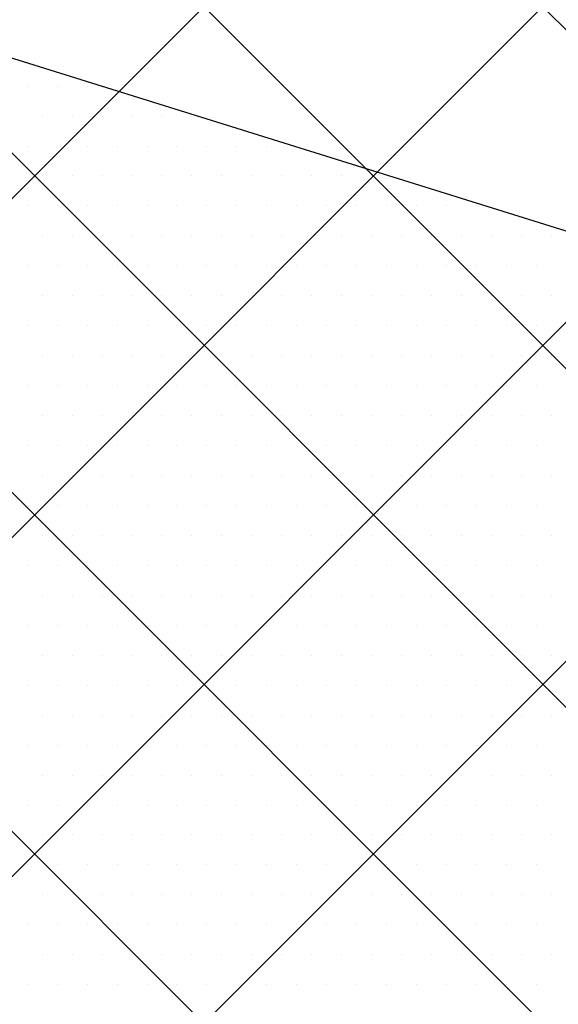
# Model space of a CAD drawing. Header units: millimetres. Extents: x -1753 to 37187, y -1972 to 14840.
# Tile 102 of 128: x 4581 to 5143, y 7975 to 9002. Entities that reach past the tile are written whole.
import ezdxf
from ezdxf.enums import TextEntityAlignment as Align

# ---------------------------------------------------------------- set-up
doc = ezdxf.new("R2010")
doc.units = ezdxf.units.MM
doc.header["$LTSCALE"] = 2
doc.header["$MEASUREMENT"] = 0
doc.linetypes.add('DASHED', pattern=[0.75, 0.5, -0.25])
doc.linetypes.add('HIDDEN', pattern=[0.375, 0.25, -0.125])
doc.layers.add('FIRE-SPKLR-EQP', color=1, linetype='Continuous', true_color=0xff0000)
doc.layers.add('FIRE-SPKLR-EQP-MPA-12SM-C', color=3, linetype='HIDDEN', true_color=0x00ff00)
doc.layers.add('GREY SCALE', color=9, linetype='Continuous', lineweight=0, true_color=0x808080)
doc.styles.get("Standard").update_dxf_attribs({"font": 'times.ttf'})

# ---------------------------------------------------------------- blocks, each defined once
blk = doc.blocks.new('SPKLR-EQP-PENDENT-68C')
at = {"layer": 'FIRE-SPKLR-EQP-MPA-12SM-C', "linetype": 'DASHED'}
blk.add_circle((0, 0), 2450, dxfattribs=at)
blk = doc.blocks.new('RCP LAYOUT')
at = {"layer": 'GREY SCALE', "lineweight": -3}
for p, q in [((200, 3735.5), (9844.5, 13380)), ((277.4, 4520), (9137.4, 13380)), ((10245.6, 3542.9), (408.6, 13380)), ((630.9, 4520), (9490.9, 13380)), ((5890, 8252.1), (762.1, 13380)), ((10125.7, 3309.3), (200, 13235)), ((10011.5, 3070), (200, 12881.5)), ((9457.9, 3270), (200, 12527.9)), ((200, 3382), (5948, 9130)), ((4048, 9125.2), (9023.6, 7574.9)), ((4588.6, 8932.6), (4588.6, 8932.6)), ((4619.8, 8932.6), (4619.8, 8932.6)), ((4651.1, 8932.6), (4651.1, 8932.6)), ((4604.2, 8901.4), (4604.2, 8901.4)), ((4635.4, 8901.4), (4635.4, 8901.4)), ((4666.7, 8901.4), (4666.7, 8901.4)), ((4697.9, 8901.4), (4697.9, 8901.4)), ((4729.2, 8901.4), (4729.2, 8901.4)), ((4760.4, 8901.4), (4760.4, 8901.4)), ((4588.6, 8870.1), (4588.6, 8870.1)), ((4619.8, 8870.1), (4619.8, 8870.1)), ((4651.1, 8870.1), (4651.1, 8870.1)), ((4682.3, 8870.1), (4682.3, 8870.1)), ((4713.6, 8870.1), (4713.6, 8870.1)), ((4744.8, 8870.1), (4744.8, 8870.1)), ((4776.1, 8870.1), (4776.1, 8870.1)), ((4807.3, 8870.1), (4807.3, 8870.1)), ((4838.6, 8870.1), (4838.6, 8870.1)), ((4604.2, 8838.9), (4604.2, 8838.9)), ((4635.4, 8838.9), (4635.4, 8838.9)), ((4666.7, 8838.9), (4666.7, 8838.9)), ((4697.9, 8838.9), (4697.9, 8838.9)), ((4729.2, 8838.9), (4729.2, 8838.9)), ((4760.4, 8838.9), (4760.4, 8838.9)), ((4791.7, 8838.9), (4791.7, 8838.9)), ((4822.9, 8838.9), (4822.9, 8838.9)), ((4854.2, 8838.9), (4854.2, 8838.9)), ((4885.4, 8838.9), (4885.4, 8838.9)), ((4916.7, 8838.9), (4916.7, 8838.9)), ((4947.9, 8838.9), (4947.9, 8838.9)), ((4588.6, 8807.6), (4588.6, 8807.6)), ((4619.8, 8807.6), (4619.8, 8807.6)), ((4651.1, 8807.6), (4651.1, 8807.6)), ((4682.3, 8807.6), (4682.3, 8807.6)), ((4713.6, 8807.6), (4713.6, 8807.6)), ((4744.8, 8807.6), (4744.8, 8807.6)), ((4776.1, 8807.6), (4776.1, 8807.6)), ((4807.3, 8807.6), (4807.3, 8807.6)), ((4838.6, 8807.6), (4838.6, 8807.6)), ((4869.8, 8807.6), (4869.8, 8807.6)), ((4901.1, 8807.6), (4901.1, 8807.6)), ((4932.3, 8807.6), (4932.3, 8807.6)), ((4963.6, 8807.6), (4963.6, 8807.6)), ((4994.8, 8807.6), (4994.8, 8807.6)), ((5026.1, 8807.6), (5026.1, 8807.6)), ((5057.3, 8807.6), (5057.3, 8807.6)), ((4604.2, 8776.4), (4604.2, 8776.4)), ((4635.4, 8776.4), (4635.4, 8776.4)), ((4666.7, 8776.4), (4666.7, 8776.4)), ((4697.9, 8776.4), (4697.9, 8776.4)), ((4729.2, 8776.4), (4729.2, 8776.4)), ((4760.4, 8776.4), (4760.4, 8776.4)), ((4791.7, 8776.4), (4791.7, 8776.4)), ((4822.9, 8776.4), (4822.9, 8776.4)), ((4854.2, 8776.4), (4854.2, 8776.4)), ((4885.4, 8776.4), (4885.4, 8776.4)), ((4916.7, 8776.4), (4916.7, 8776.4)), ((4947.9, 8776.4), (4947.9, 8776.4)), ((4979.2, 8776.4), (4979.2, 8776.4)), ((5010.4, 8776.4), (5010.4, 8776.4)), ((5041.7, 8776.4), (5041.7, 8776.4)), ((5072.9, 8776.4), (5072.9, 8776.4)), ((5104.2, 8776.4), (5104.2, 8776.4)), ((5135.4, 8776.4), (5135.4, 8776.4)), ((4588.6, 8745.1), (4588.6, 8745.1)), ((4619.8, 8745.1), (4619.8, 8745.1)), ((4651.1, 8745.1), (4651.1, 8745.1)), ((4682.3, 8745.1), (4682.3, 8745.1)), ((4713.6, 8745.1), (4713.6, 8745.1)), ((4744.8, 8745.1), (4744.8, 8745.1)), ((4776.1, 8745.1), (4776.1, 8745.1)), ((4807.3, 8745.1), (4807.3, 8745.1)), ((4838.6, 8745.1), (4838.6, 8745.1)), ((4869.8, 8745.1), (4869.8, 8745.1)), ((4901.1, 8745.1), (4901.1, 8745.1)), ((4932.3, 8745.1), (4932.3, 8745.1)), ((4963.6, 8745.1), (4963.6, 8745.1)), ((4994.8, 8745.1), (4994.8, 8745.1)), ((5026.1, 8745.1), (5026.1, 8745.1)), ((5057.3, 8745.1), (5057.3, 8745.1)), ((5088.6, 8745.1), (5088.6, 8745.1)), ((5119.8, 8745.1), (5119.8, 8745.1)), ((4604.2, 8713.9), (4604.2, 8713.9)), ((4635.4, 8713.9), (4635.4, 8713.9)), ((4666.7, 8713.9), (4666.7, 8713.9)), ((4697.9, 8713.9), (4697.9, 8713.9)), ((4729.2, 8713.9), (4729.2, 8713.9)), ((4760.4, 8713.9), (4760.4, 8713.9)), ((4791.7, 8713.9), (4791.7, 8713.9)), ((4822.9, 8713.9), (4822.9, 8713.9)), ((4854.2, 8713.9), (4854.2, 8713.9)), ((4885.4, 8713.9), (4885.4, 8713.9)), ((4916.7, 8713.9), (4916.7, 8713.9)), ((4947.9, 8713.9), (4947.9, 8713.9)), ((4979.2, 8713.9), (4979.2, 8713.9)), ((5010.4, 8713.9), (5010.4, 8713.9)), ((5041.7, 8713.9), (5041.7, 8713.9)), ((5072.9, 8713.9), (5072.9, 8713.9)), ((5104.2, 8713.9), (5104.2, 8713.9)), ((5135.4, 8713.9), (5135.4, 8713.9)), ((4588.6, 8682.6), (4588.6, 8682.6)), ((4619.8, 8682.6), (4619.8, 8682.6)), ((4651.1, 8682.6), (4651.1, 8682.6)), ((4682.3, 8682.6), (4682.3, 8682.6)), ((4713.6, 8682.6), (4713.6, 8682.6)), ((4744.8, 8682.6), (4744.8, 8682.6)), ((4776.1, 8682.6), (4776.1, 8682.6)), ((4807.3, 8682.6), (4807.3, 8682.6)), ((4838.6, 8682.6), (4838.6, 8682.6)), ((4869.8, 8682.6), (4869.8, 8682.6)), ((4901.1, 8682.6), (4901.1, 8682.6)), ((4932.3, 8682.6), (4932.3, 8682.6)), ((4963.6, 8682.6), (4963.6, 8682.6)), ((4994.8, 8682.6), (4994.8, 8682.6)), ((5026.1, 8682.6), (5026.1, 8682.6)), ((5057.3, 8682.6), (5057.3, 8682.6)), ((5088.6, 8682.6), (5088.6, 8682.6)), ((5119.8, 8682.6), (5119.8, 8682.6)), ((4604.2, 8651.4), (4604.2, 8651.4)), ((4635.4, 8651.4), (4635.4, 8651.4)), ((4666.7, 8651.4), (4666.7, 8651.4)), ((4697.9, 8651.4), (4697.9, 8651.4)), ((4729.2, 8651.4), (4729.2, 8651.4)), ((4760.4, 8651.4), (4760.4, 8651.4)), ((4791.7, 8651.4), (4791.7, 8651.4)), ((4822.9, 8651.4), (4822.9, 8651.4)), ((4854.2, 8651.4), (4854.2, 8651.4)), ((4885.4, 8651.4), (4885.4, 8651.4)), ((4916.7, 8651.4), (4916.7, 8651.4)), ((4947.9, 8651.4), (4947.9, 8651.4)), ((4979.2, 8651.4), (4979.2, 8651.4)), ((5010.4, 8651.4), (5010.4, 8651.4)), ((5041.7, 8651.4), (5041.7, 8651.4)), ((5072.9, 8651.4), (5072.9, 8651.4)), ((5104.2, 8651.4), (5104.2, 8651.4)), ((5135.4, 8651.4), (5135.4, 8651.4)), ((4588.6, 8620.1), (4588.6, 8620.1)), ((4619.8, 8620.1), (4619.8, 8620.1)), ((4651.1, 8620.1), (4651.1, 8620.1)), ((4682.3, 8620.1), (4682.3, 8620.1)), ((4713.6, 8620.1), (4713.6, 8620.1)), ((4744.8, 8620.1), (4744.8, 8620.1)), ((4776.1, 8620.1), (4776.1, 8620.1)), ((4807.3, 8620.1), (4807.3, 8620.1)), ((4838.6, 8620.1), (4838.6, 8620.1)), ((4869.8, 8620.1), (4869.8, 8620.1)), ((4901.1, 8620.1), (4901.1, 8620.1)), ((4932.3, 8620.1), (4932.3, 8620.1)), ((4963.6, 8620.1), (4963.6, 8620.1)), ((4994.8, 8620.1), (4994.8, 8620.1)), ((5026.1, 8620.1), (5026.1, 8620.1)), ((5057.3, 8620.1), (5057.3, 8620.1)), ((5088.6, 8620.1), (5088.6, 8620.1)), ((5119.8, 8620.1), (5119.8, 8620.1)), ((4604.2, 8588.9), (4604.2, 8588.9)), ((4635.4, 8588.9), (4635.4, 8588.9)), ((4666.7, 8588.9), (4666.7, 8588.9)), ((4697.9, 8588.9), (4697.9, 8588.9)), ((4729.2, 8588.9), (4729.2, 8588.9)), ((4760.4, 8588.9), (4760.4, 8588.9)), ((4791.7, 8588.9), (4791.7, 8588.9)), ((4822.9, 8588.9), (4822.9, 8588.9)), ((4854.2, 8588.9), (4854.2, 8588.9)), ((4885.4, 8588.9), (4885.4, 8588.9)), ((4916.7, 8588.9), (4916.7, 8588.9)), ((4947.9, 8588.9), (4947.9, 8588.9)), ((4979.2, 8588.9), (4979.2, 8588.9)), ((5010.4, 8588.9), (5010.4, 8588.9)), ((5041.7, 8588.9), (5041.7, 8588.9)), ((5072.9, 8588.9), (5072.9, 8588.9)), ((5104.2, 8588.9), (5104.2, 8588.9)), ((5135.4, 8588.9), (5135.4, 8588.9)), ((4588.6, 8557.6), (4588.6, 8557.6)), ((4619.8, 8557.6), (4619.8, 8557.6)), ((4651.1, 8557.6), (4651.1, 8557.6)), ((4682.3, 8557.6), (4682.3, 8557.6)), ((4713.6, 8557.6), (4713.6, 8557.6)), ((4744.8, 8557.6), (4744.8, 8557.6)), ((4776.1, 8557.6), (4776.1, 8557.6)), ((4807.3, 8557.6), (4807.3, 8557.6)), ((4838.6, 8557.6), (4838.6, 8557.6)), ((4869.8, 8557.6), (4869.8, 8557.6)), ((4901.1, 8557.6), (4901.1, 8557.6)), ((4932.3, 8557.6), (4932.3, 8557.6)), ((4963.6, 8557.6), (4963.6, 8557.6)), ((4994.8, 8557.6), (4994.8, 8557.6)), ((5026.1, 8557.6), (5026.1, 8557.6)), ((5057.3, 8557.6), (5057.3, 8557.6)), ((5088.6, 8557.6), (5088.6, 8557.6)), ((5119.8, 8557.6), (5119.8, 8557.6)), ((4604.2, 8526.4), (4604.2, 8526.4)), ((4635.4, 8526.4), (4635.4, 8526.4)), ((4666.7, 8526.4), (4666.7, 8526.4)), ((4697.9, 8526.4), (4697.9, 8526.4)), ((4729.2, 8526.4), (4729.2, 8526.4)), ((4760.4, 8526.4), (4760.4, 8526.4)), ((4791.7, 8526.4), (4791.7, 8526.4)), ((4822.9, 8526.4), (4822.9, 8526.4)), ((4854.2, 8526.4), (4854.2, 8526.4)), ((4885.4, 8526.4), (4885.4, 8526.4)), ((4916.7, 8526.4), (4916.7, 8526.4)), ((4947.9, 8526.4), (4947.9, 8526.4)), ((4979.2, 8526.4), (4979.2, 8526.4)), ((5010.4, 8526.4), (5010.4, 8526.4)), ((5041.7, 8526.4), (5041.7, 8526.4)), ((5072.9, 8526.4), (5072.9, 8526.4)), ((5104.2, 8526.4), (5104.2, 8526.4)), ((5135.4, 8526.4), (5135.4, 8526.4)), ((4588.6, 8495.1), (4588.6, 8495.1)), ((4619.8, 8495.1), (4619.8, 8495.1)), ((4651.1, 8495.1), (4651.1, 8495.1)), ((4682.3, 8495.1), (4682.3, 8495.1)), ((4713.6, 8495.1), (4713.6, 8495.1)), ((4744.8, 8495.1), (4744.8, 8495.1)), ((4776.1, 8495.1), (4776.1, 8495.1)), ((4807.3, 8495.1), (4807.3, 8495.1)), ((4838.6, 8495.1), (4838.6, 8495.1)), ((4869.8, 8495.1), (4869.8, 8495.1)), ((4901.1, 8495.1), (4901.1, 8495.1)), ((4932.3, 8495.1), (4932.3, 8495.1)), ((4963.6, 8495.1), (4963.6, 8495.1)), ((4994.8, 8495.1), (4994.8, 8495.1)), ((5026.1, 8495.1), (5026.1, 8495.1)), ((5057.3, 8495.1), (5057.3, 8495.1)), ((5088.6, 8495.1), (5088.6, 8495.1)), ((5119.8, 8495.1), (5119.8, 8495.1)), ((4604.2, 8463.9), (4604.2, 8463.9)), ((4635.4, 8463.9), (4635.4, 8463.9)), ((4666.7, 8463.9), (4666.7, 8463.9)), ((4697.9, 8463.9), (4697.9, 8463.9)), ((4729.2, 8463.9), (4729.2, 8463.9)), ((4760.4, 8463.9), (4760.4, 8463.9)), ((4791.7, 8463.9), (4791.7, 8463.9)), ((4822.9, 8463.9), (4822.9, 8463.9)), ((4854.2, 8463.9), (4854.2, 8463.9)), ((4885.4, 8463.9), (4885.4, 8463.9)), ((4916.7, 8463.9), (4916.7, 8463.9)), ((4947.9, 8463.9), (4947.9, 8463.9)), ((4979.2, 8463.9), (4979.2, 8463.9)), ((5010.4, 8463.9), (5010.4, 8463.9)), ((5041.7, 8463.9), (5041.7, 8463.9)), ((5072.9, 8463.9), (5072.9, 8463.9)), ((5104.2, 8463.9), (5104.2, 8463.9)), ((5135.4, 8463.9), (5135.4, 8463.9)), ((4588.6, 8432.6), (4588.6, 8432.6)), ((4619.8, 8432.6), (4619.8, 8432.6)), ((4651.1, 8432.6), (4651.1, 8432.6)), ((4682.3, 8432.6), (4682.3, 8432.6)), ((4713.6, 8432.6), (4713.6, 8432.6)), ((4744.8, 8432.6), (4744.8, 8432.6)), ((4776.1, 8432.6), (4776.1, 8432.6)), ((4807.3, 8432.6), (4807.3, 8432.6)), ((4838.6, 8432.6), (4838.6, 8432.6)), ((4869.8, 8432.6), (4869.8, 8432.6)), ((4901.1, 8432.6), (4901.1, 8432.6)), ((4932.3, 8432.6), (4932.3, 8432.6)), ((4963.6, 8432.6), (4963.6, 8432.6)), ((4994.8, 8432.6), (4994.8, 8432.6)), ((5026.1, 8432.6), (5026.1, 8432.6)), ((5057.3, 8432.6), (5057.3, 8432.6)), ((5088.6, 8432.6), (5088.6, 8432.6)), ((5119.8, 8432.6), (5119.8, 8432.6)), ((4604.2, 8401.4), (4604.2, 8401.4)), ((4635.4, 8401.4), (4635.4, 8401.4)), ((4666.7, 8401.4), (4666.7, 8401.4)), ((4697.9, 8401.4), (4697.9, 8401.4)), ((4729.2, 8401.4), (4729.2, 8401.4)), ((4760.4, 8401.4), (4760.4, 8401.4)), ((4791.7, 8401.4), (4791.7, 8401.4)), ((4822.9, 8401.4), (4822.9, 8401.4)), ((4854.2, 8401.4), (4854.2, 8401.4)), ((4885.4, 8401.4), (4885.4, 8401.4)), ((4916.7, 8401.4), (4916.7, 8401.4)), ((4947.9, 8401.4), (4947.9, 8401.4)), ((4979.2, 8401.4), (4979.2, 8401.4)), ((5010.4, 8401.4), (5010.4, 8401.4)), ((5041.7, 8401.4), (5041.7, 8401.4)), ((5072.9, 8401.4), (5072.9, 8401.4)), ((5104.2, 8401.4), (5104.2, 8401.4)), ((5135.4, 8401.4), (5135.4, 8401.4)), ((4588.6, 8370.1), (4588.6, 8370.1)), ((4619.8, 8370.1), (4619.8, 8370.1)), ((4651.1, 8370.1), (4651.1, 8370.1)), ((4682.3, 8370.1), (4682.3, 8370.1)), ((4713.6, 8370.1), (4713.6, 8370.1)), ((4744.8, 8370.1), (4744.8, 8370.1)), ((4776.1, 8370.1), (4776.1, 8370.1)), ((4807.3, 8370.1), (4807.3, 8370.1)), ((4838.6, 8370.1), (4838.6, 8370.1)), ((4869.8, 8370.1), (4869.8, 8370.1)), ((4901.1, 8370.1), (4901.1, 8370.1)), ((4932.3, 8370.1), (4932.3, 8370.1)), ((4963.6, 8370.1), (4963.6, 8370.1)), ((4994.8, 8370.1), (4994.8, 8370.1)), ((5026.1, 8370.1), (5026.1, 8370.1)), ((5057.3, 8370.1), (5057.3, 8370.1)), ((5088.6, 8370.1), (5088.6, 8370.1)), ((5119.8, 8370.1), (5119.8, 8370.1)), ((4604.2, 8338.9), (4604.2, 8338.9)), ((4635.4, 8338.9), (4635.4, 8338.9)), ((4666.7, 8338.9), (4666.7, 8338.9)), ((4697.9, 8338.9), (4697.9, 8338.9)), ((4729.2, 8338.9), (4729.2, 8338.9)), ((4760.4, 8338.9), (4760.4, 8338.9)), ((4791.7, 8338.9), (4791.7, 8338.9)), ((4822.9, 8338.9), (4822.9, 8338.9)), ((4854.2, 8338.9), (4854.2, 8338.9)), ((4885.4, 8338.9), (4885.4, 8338.9)), ((4916.7, 8338.9), (4916.7, 8338.9)), ((4947.9, 8338.9), (4947.9, 8338.9)), ((4979.2, 8338.9), (4979.2, 8338.9)), ((5010.4, 8338.9), (5010.4, 8338.9)), ((5041.7, 8338.9), (5041.7, 8338.9)), ((5072.9, 8338.9), (5072.9, 8338.9)), ((5104.2, 8338.9), (5104.2, 8338.9)), ((5135.4, 8338.9), (5135.4, 8338.9)), ((4588.6, 8307.6), (4588.6, 8307.6)), ((4619.8, 8307.6), (4619.8, 8307.6)), ((4651.1, 8307.6), (4651.1, 8307.6)), ((4682.3, 8307.6), (4682.3, 8307.6)), ((4713.6, 8307.6), (4713.6, 8307.6)), ((4744.8, 8307.6), (4744.8, 8307.6)), ((4776.1, 8307.6), (4776.1, 8307.6)), ((4807.3, 8307.6), (4807.3, 8307.6)), ((4838.6, 8307.6), (4838.6, 8307.6)), ((4869.8, 8307.6), (4869.8, 8307.6)), ((4901.1, 8307.6), (4901.1, 8307.6)), ((4932.3, 8307.6), (4932.3, 8307.6)), ((4963.6, 8307.6), (4963.6, 8307.6)), ((4994.8, 8307.6), (4994.8, 8307.6)), ((5026.1, 8307.6), (5026.1, 8307.6)), ((5057.3, 8307.6), (5057.3, 8307.6)), ((5088.6, 8307.6), (5088.6, 8307.6)), ((5119.8, 8307.6), (5119.8, 8307.6)), ((4604.2, 8276.4), (4604.2, 8276.4)), ((4635.4, 8276.4), (4635.4, 8276.4)), ((4666.7, 8276.4), (4666.7, 8276.4)), ((4697.9, 8276.4), (4697.9, 8276.4)), ((4729.2, 8276.4), (4729.2, 8276.4)), ((4760.4, 8276.4), (4760.4, 8276.4)), ((4791.7, 8276.4), (4791.7, 8276.4)), ((4822.9, 8276.4), (4822.9, 8276.4)), ((4854.2, 8276.4), (4854.2, 8276.4)), ((4885.4, 8276.4), (4885.4, 8276.4)), ((4916.7, 8276.4), (4916.7, 8276.4)), ((4947.9, 8276.4), (4947.9, 8276.4)), ((4979.2, 8276.4), (4979.2, 8276.4)), ((5010.4, 8276.4), (5010.4, 8276.4)), ((5041.7, 8276.4), (5041.7, 8276.4)), ((5072.9, 8276.4), (5072.9, 8276.4)), ((5104.2, 8276.4), (5104.2, 8276.4)), ((5135.4, 8276.4), (5135.4, 8276.4)), ((4588.6, 8245.1), (4588.6, 8245.1)), ((4619.8, 8245.1), (4619.8, 8245.1)), ((4651.1, 8245.1), (4651.1, 8245.1)), ((4682.3, 8245.1), (4682.3, 8245.1)), ((4713.6, 8245.1), (4713.6, 8245.1)), ((4744.8, 8245.1), (4744.8, 8245.1)), ((4776.1, 8245.1), (4776.1, 8245.1)), ((4807.3, 8245.1), (4807.3, 8245.1)), ((4838.6, 8245.1), (4838.6, 8245.1)), ((4869.8, 8245.1), (4869.8, 8245.1)), ((4901.1, 8245.1), (4901.1, 8245.1)), ((4932.3, 8245.1), (4932.3, 8245.1)), ((4963.6, 8245.1), (4963.6, 8245.1)), ((4994.8, 8245.1), (4994.8, 8245.1)), ((5026.1, 8245.1), (5026.1, 8245.1)), ((5057.3, 8245.1), (5057.3, 8245.1)), ((5088.6, 8245.1), (5088.6, 8245.1)), ((5119.8, 8245.1), (5119.8, 8245.1)), ((4604.2, 8213.9), (4604.2, 8213.9)), ((4635.4, 8213.9), (4635.4, 8213.9)), ((4666.7, 8213.9), (4666.7, 8213.9)), ((4697.9, 8213.9), (4697.9, 8213.9)), ((4729.2, 8213.9), (4729.2, 8213.9)), ((4760.4, 8213.9), (4760.4, 8213.9)), ((4791.7, 8213.9), (4791.7, 8213.9)), ((4822.9, 8213.9), (4822.9, 8213.9)), ((4854.2, 8213.9), (4854.2, 8213.9)), ((4885.4, 8213.9), (4885.4, 8213.9)), ((4916.7, 8213.9), (4916.7, 8213.9)), ((4947.9, 8213.9), (4947.9, 8213.9)), ((4979.2, 8213.9), (4979.2, 8213.9)), ((5010.4, 8213.9), (5010.4, 8213.9)), ((5041.7, 8213.9), (5041.7, 8213.9)), ((5072.9, 8213.9), (5072.9, 8213.9)), ((5104.2, 8213.9), (5104.2, 8213.9)), ((5135.4, 8213.9), (5135.4, 8213.9)), ((4588.6, 8182.6), (4588.6, 8182.6)), ((4619.8, 8182.6), (4619.8, 8182.6)), ((4651.1, 8182.6), (4651.1, 8182.6)), ((4682.3, 8182.6), (4682.3, 8182.6)), ((4713.6, 8182.6), (4713.6, 8182.6)), ((4744.8, 8182.6), (4744.8, 8182.6)), ((4776.1, 8182.6), (4776.1, 8182.6)), ((4807.3, 8182.6), (4807.3, 8182.6)), ((4838.6, 8182.6), (4838.6, 8182.6)), ((4869.8, 8182.6), (4869.8, 8182.6)), ((4901.1, 8182.6), (4901.1, 8182.6)), ((4932.3, 8182.6), (4932.3, 8182.6)), ((4963.6, 8182.6), (4963.6, 8182.6)), ((4994.8, 8182.6), (4994.8, 8182.6)), ((5026.1, 8182.6), (5026.1, 8182.6)), ((5057.3, 8182.6), (5057.3, 8182.6)), ((5088.6, 8182.6), (5088.6, 8182.6)), ((5119.8, 8182.6), (5119.8, 8182.6)), ((4604.2, 8151.4), (4604.2, 8151.4)), ((4635.4, 8151.4), (4635.4, 8151.4)), ((4666.7, 8151.4), (4666.7, 8151.4)), ((4697.9, 8151.4), (4697.9, 8151.4)), ((4729.2, 8151.4), (4729.2, 8151.4)), ((4760.4, 8151.4), (4760.4, 8151.4)), ((4791.7, 8151.4), (4791.7, 8151.4)), ((4822.9, 8151.4), (4822.9, 8151.4)), ((4854.2, 8151.4), (4854.2, 8151.4)), ((4885.4, 8151.4), (4885.4, 8151.4)), ((4916.7, 8151.4), (4916.7, 8151.4)), ((4947.9, 8151.4), (4947.9, 8151.4)), ((4979.2, 8151.4), (4979.2, 8151.4)), ((5010.4, 8151.4), (5010.4, 8151.4)), ((5041.7, 8151.4), (5041.7, 8151.4)), ((5072.9, 8151.4), (5072.9, 8151.4)), ((5104.2, 8151.4), (5104.2, 8151.4)), ((5135.4, 8151.4), (5135.4, 8151.4)), ((4588.6, 8120.1), (4588.6, 8120.1)), ((4619.8, 8120.1), (4619.8, 8120.1)), ((4651.1, 8120.1), (4651.1, 8120.1)), ((4682.3, 8120.1), (4682.3, 8120.1)), ((4713.6, 8120.1), (4713.6, 8120.1)), ((4744.8, 8120.1), (4744.8, 8120.1)), ((4776.1, 8120.1), (4776.1, 8120.1)), ((4807.3, 8120.1), (4807.3, 8120.1)), ((4838.6, 8120.1), (4838.6, 8120.1)), ((4869.8, 8120.1), (4869.8, 8120.1)), ((4901.1, 8120.1), (4901.1, 8120.1)), ((4932.3, 8120.1), (4932.3, 8120.1)), ((4963.6, 8120.1), (4963.6, 8120.1)), ((4994.8, 8120.1), (4994.8, 8120.1)), ((5026.1, 8120.1), (5026.1, 8120.1)), ((5057.3, 8120.1), (5057.3, 8120.1)), ((5088.6, 8120.1), (5088.6, 8120.1)), ((5119.8, 8120.1), (5119.8, 8120.1)), ((4604.2, 8088.9), (4604.2, 8088.9)), ((4635.4, 8088.9), (4635.4, 8088.9)), ((4666.7, 8088.9), (4666.7, 8088.9)), ((4697.9, 8088.9), (4697.9, 8088.9)), ((4729.2, 8088.9), (4729.2, 8088.9)), ((4760.4, 8088.9), (4760.4, 8088.9)), ((4791.7, 8088.9), (4791.7, 8088.9)), ((4822.9, 8088.9), (4822.9, 8088.9)), ((4854.2, 8088.9), (4854.2, 8088.9)), ((4885.4, 8088.9), (4885.4, 8088.9)), ((4916.7, 8088.9), (4916.7, 8088.9)), ((4947.9, 8088.9), (4947.9, 8088.9)), ((4979.2, 8088.9), (4979.2, 8088.9)), ((5010.4, 8088.9), (5010.4, 8088.9)), ((5041.7, 8088.9), (5041.7, 8088.9)), ((5072.9, 8088.9), (5072.9, 8088.9)), ((5104.2, 8088.9), (5104.2, 8088.9)), ((5135.4, 8088.9), (5135.4, 8088.9)), ((4588.6, 8057.6), (4588.6, 8057.6)), ((4619.8, 8057.6), (4619.8, 8057.6)), ((4651.1, 8057.6), (4651.1, 8057.6)), ((4682.3, 8057.6), (4682.3, 8057.6)), ((4713.6, 8057.6), (4713.6, 8057.6)), ((4744.8, 8057.6), (4744.8, 8057.6)), ((4776.1, 8057.6), (4776.1, 8057.6)), ((4807.3, 8057.6), (4807.3, 8057.6)), ((4838.6, 8057.6), (4838.6, 8057.6)), ((4869.8, 8057.6), (4869.8, 8057.6)), ((4901.1, 8057.6), (4901.1, 8057.6)), ((4932.3, 8057.6), (4932.3, 8057.6)), ((4963.6, 8057.6), (4963.6, 8057.6)), ((4994.8, 8057.6), (4994.8, 8057.6)), ((5026.1, 8057.6), (5026.1, 8057.6)), ((5057.3, 8057.6), (5057.3, 8057.6)), ((5088.6, 8057.6), (5088.6, 8057.6)), ((5119.8, 8057.6), (5119.8, 8057.6)), ((4604.2, 8026.4), (4604.2, 8026.4)), ((4635.4, 8026.4), (4635.4, 8026.4)), ((4666.7, 8026.4), (4666.7, 8026.4)), ((4697.9, 8026.4), (4697.9, 8026.4)), ((4729.2, 8026.4), (4729.2, 8026.4)), ((4760.4, 8026.4), (4760.4, 8026.4)), ((4791.7, 8026.4), (4791.7, 8026.4)), ((4822.9, 8026.4), (4822.9, 8026.4)), ((4854.2, 8026.4), (4854.2, 8026.4)), ((4885.4, 8026.4), (4885.4, 8026.4)), ((4916.7, 8026.4), (4916.7, 8026.4)), ((4947.9, 8026.4), (4947.9, 8026.4)), ((4979.2, 8026.4), (4979.2, 8026.4)), ((5010.4, 8026.4), (5010.4, 8026.4)), ((5041.7, 8026.4), (5041.7, 8026.4)), ((5072.9, 8026.4), (5072.9, 8026.4)), ((5104.2, 8026.4), (5104.2, 8026.4)), ((5135.4, 8026.4), (5135.4, 8026.4)), ((4588.6, 7995.1), (4588.6, 7995.1)), ((4619.8, 7995.1), (4619.8, 7995.1)), ((4651.1, 7995.1), (4651.1, 7995.1)), ((4682.3, 7995.1), (4682.3, 7995.1)), ((4713.6, 7995.1), (4713.6, 7995.1)), ((4744.8, 7995.1), (4744.8, 7995.1)), ((4776.1, 7995.1), (4776.1, 7995.1)), ((4807.3, 7995.1), (4807.3, 7995.1)), ((4838.6, 7995.1), (4838.6, 7995.1)), ((4869.8, 7995.1), (4869.8, 7995.1)), ((4901.1, 7995.1), (4901.1, 7995.1)), ((4932.3, 7995.1), (4932.3, 7995.1)), ((4963.6, 7995.1), (4963.6, 7995.1)), ((4994.8, 7995.1), (4994.8, 7995.1)), ((5026.1, 7995.1), (5026.1, 7995.1)), ((5057.3, 7995.1), (5057.3, 7995.1)), ((5088.6, 7995.1), (5088.6, 7995.1)), ((5119.8, 7995.1), (5119.8, 7995.1))]:
    blk.add_line(p, q, dxfattribs=at)
for tag, p in [('EXIT', (2198, 13730)), ('EXIT', (15225, 13730)), ('E', (15530, 8870)), ('E', (15530, 7670)), ('E', (15530, 5870)), ('E', (15530, 4670)), ('EXIT', (13114.9, 3718.6)), ('E', (11657, 3149.9)), ('E', (13457, 3149.9)), ('E', (15257, 3149.7)), ('E', (16457.4, 3149.8)), ('EXIT', (15988.3, 2270)), ('E', (1505, 1600)), ('E', (2705, 1600)), ('E', (3905, 1600)), ('E', (5105, 1600)), ('E', (6305, 1600)), ('E', (7505, 1600)), ('E', (8705, 1600)), ('E', (11657, 1349.9)), ('E', (13557, 1350)), ('E', (14757, 1350)), ('EXIT', (6723.5, 950))]:
    blk.add_attdef(tag, text='', height=100, dxfattribs=at).set_placement(p, align=Align.MIDDLE_CENTER)
blk.add_attdef('E', text='', height=100, rotation=44.9147, dxfattribs=at).set_placement((13564.5, 5892.8), align=Align.MIDDLE_CENTER)

msp = doc.modelspace()

# ---------------------------------------------------------------- block references
at = {"layer": 'FIRE-SPKLR-EQP'}
for p in [(4700, 9330), (4700, 7007.3)]:
    msp.add_blockref('SPKLR-EQP-PENDENT-68C', p, dxfattribs=at)
at = {"layer": 'GREY SCALE', "lineweight": -3}
msp.add_blockref('RCP LAYOUT', (0, 0), dxfattribs=at)

doc.saveas('drawing.dxf')
